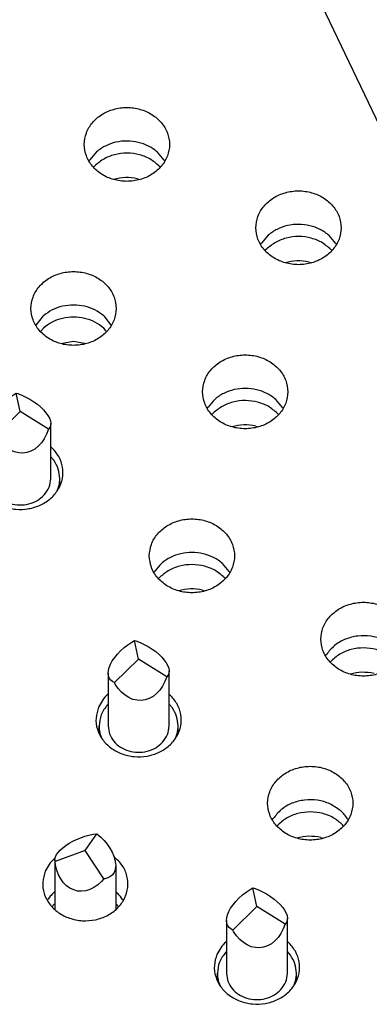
# Model space of a CAD drawing. Header units: inches. Extents: x -129 to 664, y -381 to 179.
# Tile 84 of 109: x -0.25 to 5.49, y -208.16 to -191.98. Entities that reach past the tile are written whole.
import ezdxf

# ---------------------------------------------------------------- set-up
doc = ezdxf.new("R2010")
doc.units = ezdxf.units.IN
doc.layers.add('1', color=7, linetype='Continuous')

# ---------------------------------------------------------------- blocks, each defined once
blk = doc.blocks.new('insulator_top2_E7018-25457__90', base_point=(-86.509, -231.663))
at = {"color": 7, "linetype": 'Continuous'}
for p, q in [((10.553, -203.956), (-2.303, -177.078)), ((0.885, -194.306), (0.899, -194.282)), ((2.121, -194.287), (2.132, -194.306)), ((3.705, -195.675), (3.719, -195.651)), ((4.941, -195.656), (4.951, -195.675)), ((0.019, -197), (0.138, -196.847)), ((1.127, -196.847), (1.246, -197)), ((2.829, -198.37), (2.843, -198.346)), ((4.065, -198.351), (4.076, -198.37)), ((0.257, -198.997), (0.269, -199.007)), ((1.953, -201.065), (1.967, -201.041)), ((3.189, -201.047), (3.2, -201.065)), ((4.773, -202.435), (4.787, -202.411)), ((1.193, -203.067), (1.201, -203.061)), ((2.201, -203.061), (2.213, -203.072)), ((3.897, -205.13), (3.911, -205.106)), ((5.133, -205.111), (5.144, -205.13)), ((0.318, -205.762), (0.33, -205.752)), ((0.202, -206.455), (0.216, -206.431)), ((0.318, -206.312), (0.325, -206.306)), ((1.325, -206.306), (1.337, -206.317)), ((1.438, -206.437), (1.449, -206.455)), ((3.137, -207.132), (3.145, -207.126)), ((4.145, -207.126), (4.157, -207.136))]:
    blk.add_line(p, q, dxfattribs=at)
for points, knots in [([(0.808, -194.03), (0.815, -194.094), (0.829, -194.223), (0.936, -194.396), (1.093, -194.531), (1.291, -194.617), (1.508, -194.646), (1.726, -194.617), (1.923, -194.531), (2.081, -194.396), (2.184, -194.223), (2.22, -194.03), (2.184, -193.837), (2.081, -193.664), (1.923, -193.529), (1.726, -193.443), (1.508, -193.414), (1.291, -193.443), (1.093, -193.529), (0.936, -193.664), (0.829, -193.837), (0.815, -193.966), (0.808, -194.03)], [0, 0, 0, 0, 0.190439, 0.386512, 0.591376, 0.804667, 1.023004, 1.241341, 1.454632, 1.659496, 1.855569, 2.046008, 2.236447, 2.43252, 2.637384, 2.850675, 3.069012, 3.287349, 3.50064, 3.705504, 3.901578, 4.092016, 4.092016, 4.092016, 4.092016]), ([(2.121, -194.287), (2.086, -194.242), (2.016, -194.15), (1.867, -194.052), (1.696, -193.989), (1.512, -193.967), (1.327, -193.987), (1.156, -194.049), (1.005, -194.145), (0.934, -194.237), (0.899, -194.282)], [0, 0, 0, 0, 0.169498, 0.345491, 0.526995, 0.711655, 0.896376, 1.078053, 1.254286, 1.424031, 1.424031, 1.424031, 1.424031]), ([(3.628, -195.4), (3.635, -195.463), (3.649, -195.593), (3.756, -195.765), (3.913, -195.9), (4.111, -195.986), (4.328, -196.016), (4.545, -195.986), (4.743, -195.9), (4.901, -195.765), (5.004, -195.593), (5.04, -195.4), (5.004, -195.206), (4.901, -195.034), (4.743, -194.899), (4.545, -194.813), (4.328, -194.783), (4.111, -194.813), (3.913, -194.899), (3.756, -195.034), (3.649, -195.206), (3.635, -195.336), (3.628, -195.4)], [0, 0, 0, 0, 0.190439, 0.386512, 0.591376, 0.804667, 1.023004, 1.241341, 1.454632, 1.659496, 1.855569, 2.046008, 2.236447, 2.43252, 2.637384, 2.850675, 3.069012, 3.287349, 3.50064, 3.705504, 3.901578, 4.092016, 4.092016, 4.092016, 4.092016]), ([(4.941, -195.656), (4.906, -195.611), (4.836, -195.519), (4.686, -195.421), (4.516, -195.358), (4.332, -195.336), (4.147, -195.356), (3.976, -195.418), (3.825, -195.515), (3.754, -195.606), (3.719, -195.651)], [0, 0, 0, 0, 0.169498, 0.345491, 0.526996, 0.711655, 0.896377, 1.078053, 1.254287, 1.424032, 1.424032, 1.424032, 1.424032]), ([(1.332, -196.725), (1.326, -196.661), (1.312, -196.532), (1.204, -196.359), (1.047, -196.224), (0.85, -196.139), (0.633, -196.109), (0.415, -196.139), (0.218, -196.224), (0.06, -196.359), (-0.043, -196.532), (-0.079, -196.725), (-0.043, -196.919), (0.06, -197.091), (0.218, -197.226), (0.415, -197.312), (0.633, -197.341), (0.85, -197.312), (1.047, -197.226), (1.204, -197.091), (1.312, -196.919), (1.326, -196.789), (1.332, -196.725)], [0, 0, 0, 0, 0.190439, 0.386512, 0.591376, 0.804667, 1.023004, 1.241341, 1.454632, 1.659496, 1.855569, 2.046008, 2.236447, 2.43252, 2.637384, 2.850675, 3.069012, 3.287349, 3.50064, 3.705504, 3.901578, 4.092016, 4.092016, 4.092016, 4.092016]), ([(1.127, -196.847), (1.081, -196.812), (0.985, -196.741), (0.814, -196.683), (0.632, -196.662), (0.451, -196.683), (0.28, -196.741), (0.184, -196.812), (0.138, -196.847)], [0, 0, 0, 0, 0.174066, 0.353426, 0.535773, 0.71812, 0.897481, 1.071546, 1.071546, 1.071546, 1.071546]), ([(2.752, -198.095), (2.759, -198.158), (2.773, -198.288), (2.88, -198.46), (3.037, -198.596), (3.235, -198.681), (3.452, -198.711), (3.67, -198.681), (3.867, -198.596), (4.025, -198.46), (4.128, -198.288), (4.164, -198.095), (4.128, -197.901), (4.025, -197.729), (3.867, -197.594), (3.67, -197.508), (3.452, -197.479), (3.235, -197.508), (3.037, -197.594), (2.88, -197.729), (2.773, -197.901), (2.759, -198.031), (2.752, -198.095)], [0, 0, 0, 0, 0.190439, 0.386512, 0.591376, 0.804667, 1.023004, 1.241341, 1.454632, 1.659496, 1.855569, 2.046008, 2.236447, 2.43252, 2.637384, 2.850675, 3.069012, 3.287349, 3.50064, 3.705504, 3.901578, 4.092016, 4.092016, 4.092016, 4.092016]), ([(4.065, -198.351), (4.03, -198.306), (3.96, -198.214), (3.811, -198.116), (3.64, -198.053), (3.456, -198.031), (3.272, -198.052), (3.1, -198.113), (2.95, -198.21), (2.878, -198.301), (2.843, -198.346)], [0, 0, 0, 0, 0.169498, 0.345491, 0.526995, 0.711654, 0.896376, 1.078052, 1.254285, 1.42403, 1.42403, 1.42403, 1.42403]), ([(-0.9, -199.211), (-0.919, -199.271), (-0.956, -199.389), (-0.93, -199.578), (-0.844, -199.749), (-0.703, -199.89), (-0.522, -199.987), (-0.316, -200.033), (-0.104, -200.024), (0.096, -199.961), (0.266, -199.85), (0.391, -199.698), (0.459, -199.52), (0.46, -199.331), (0.398, -199.149), (0.313, -199.055), (0.269, -199.007)], [0, 0, 0, 0, 0.184237, 0.367591, 0.555318, 0.750852, 0.954639, 1.16429, 1.375579, 1.583791, 1.785137, 1.978035, 2.163904, 2.346939, 2.532534, 2.724998, 2.724998, 2.724998, 2.724998]), ([(1.877, -200.79), (1.883, -200.854), (1.897, -200.983), (2.005, -201.156), (2.162, -201.291), (2.359, -201.376), (2.577, -201.406), (2.794, -201.376), (2.991, -201.291), (3.149, -201.156), (3.252, -200.983), (3.288, -200.79), (3.252, -200.596), (3.149, -200.424), (2.991, -200.289), (2.794, -200.203), (2.577, -200.174), (2.359, -200.203), (2.162, -200.289), (2.005, -200.424), (1.897, -200.596), (1.883, -200.726), (1.877, -200.79)], [0, 0, 0, 0, 0.190439, 0.386512, 0.591376, 0.804667, 1.023004, 1.241341, 1.454632, 1.659496, 1.855569, 2.046008, 2.236447, 2.43252, 2.637384, 2.850675, 3.069012, 3.287349, 3.50064, 3.705504, 3.901578, 4.092016, 4.092016, 4.092016, 4.092016]), ([(3.189, -201.047), (3.155, -201.001), (3.084, -200.909), (2.935, -200.811), (2.764, -200.748), (2.58, -200.727), (2.396, -200.747), (2.224, -200.808), (2.074, -200.905), (2.002, -200.996), (1.967, -201.041)], [0, 0, 0, 0, 0.169498, 0.345491, 0.526996, 0.711655, 0.896377, 1.078053, 1.254287, 1.424032, 1.424032, 1.424032, 1.424032]), ([(4.696, -202.159), (4.703, -202.223), (4.717, -202.353), (4.824, -202.525), (4.982, -202.66), (5.179, -202.746), (5.396, -202.775), (5.614, -202.746), (5.811, -202.66), (5.969, -202.525), (6.072, -202.353), (6.108, -202.159), (6.072, -201.966), (5.969, -201.793), (5.811, -201.658), (5.614, -201.573), (5.396, -201.543), (5.179, -201.573), (4.982, -201.658), (4.824, -201.793), (4.717, -201.966), (4.703, -202.095), (4.696, -202.159)], [0, 0, 0, 0, 0.190439, 0.386512, 0.591376, 0.804667, 1.023004, 1.241341, 1.454632, 1.659496, 1.855569, 2.046008, 2.236447, 2.43252, 2.637384, 2.850675, 3.069012, 3.287349, 3.50064, 3.705504, 3.901578, 4.092016, 4.092016, 4.092016, 4.092016]), ([(5.891, -202.281), (5.836, -202.24), (5.722, -202.159), (5.516, -202.103), (5.302, -202.099), (5.096, -202.152), (4.913, -202.254), (4.829, -202.359), (4.787, -202.411)], [0, 0, 0, 0, 0.204407, 0.415614, 0.629558, 0.841335, 1.046703, 1.243499, 1.243499, 1.243499, 1.243499]), ([(1.044, -203.276), (1.025, -203.335), (0.988, -203.453), (1.014, -203.642), (1.1, -203.814), (1.241, -203.954), (1.422, -204.051), (1.628, -204.097), (1.84, -204.088), (2.04, -204.026), (2.21, -203.914), (2.335, -203.763), (2.403, -203.584), (2.404, -203.396), (2.342, -203.214), (2.257, -203.12), (2.213, -203.072)], [0, 0, 0, 0, 0.184237, 0.367591, 0.555318, 0.750852, 0.954639, 1.16429, 1.37558, 1.583791, 1.785137, 1.978035, 2.163905, 2.34694, 2.532535, 2.724998, 2.724998, 2.724998, 2.724998]), ([(1.193, -203.067), (1.162, -203.098), (1.101, -203.16), (1.063, -203.238), (1.044, -203.276)], [0, 0, 0, 0, 0.1309209, 0.2582693, 0.2582693, 0.2582693, 0.2582693]), ([(3.821, -204.854), (3.827, -204.918), (3.841, -205.048), (3.949, -205.22), (4.106, -205.355), (4.303, -205.441), (4.521, -205.47), (4.738, -205.441), (4.935, -205.355), (5.093, -205.22), (5.196, -205.048), (5.232, -204.854), (5.196, -204.661), (5.093, -204.489), (4.935, -204.353), (4.738, -204.268), (4.521, -204.238), (4.303, -204.268), (4.106, -204.353), (3.949, -204.489), (3.841, -204.661), (3.827, -204.791), (3.821, -204.854)], [0, 0, 0, 0, 0.190439, 0.386512, 0.591376, 0.804667, 1.023004, 1.241341, 1.454632, 1.659496, 1.855569, 2.046008, 2.236447, 2.43252, 2.637384, 2.850675, 3.069012, 3.287349, 3.50064, 3.705504, 3.901578, 4.092016, 4.092016, 4.092016, 4.092016]), ([(5.016, -204.976), (4.96, -204.936), (4.847, -204.854), (4.64, -204.798), (4.426, -204.794), (4.22, -204.847), (4.037, -204.949), (3.953, -205.054), (3.911, -205.106)], [0, 0, 0, 0, 0.204407, 0.415614, 0.629558, 0.841334, 1.046702, 1.243498, 1.243498, 1.243498, 1.243498]), ([(5.133, -205.111), (5.116, -205.087), (5.082, -205.037), (5.038, -204.996), (5.016, -204.976)], [0, 0, 0, 0, 0.0890413, 0.1798791, 0.1798791, 0.1798791, 0.1798791]), ([(0.168, -205.971), (0.149, -206.031), (0.112, -206.152), (0.14, -206.345), (0.23, -206.518), (0.378, -206.659), (0.565, -206.753), (0.776, -206.794), (0.992, -206.779), (1.192, -206.707), (1.36, -206.586), (1.477, -206.426), (1.533, -206.239), (1.519, -206.048), (1.441, -205.867), (1.345, -205.778), (1.297, -205.732)], [0, 0, 0, 0, 0.187717, 0.374627, 0.56626, 0.766112, 0.974436, 1.188488, 1.403673, 1.615046, 1.818861, 2.013929, 2.202346, 2.388979, 2.579484, 2.77783, 2.77783, 2.77783, 2.77783]), ([(0.318, -205.762), (0.287, -205.794), (0.225, -205.855), (0.187, -205.933), (0.168, -205.971)], [0, 0, 0, 0, 0.1309203, 0.2582682, 0.2582682, 0.2582682, 0.2582682]), ([(0.318, -206.312), (0.299, -206.331), (0.261, -206.367), (0.231, -206.41), (0.216, -206.431)], [0, 0, 0, 0, 0.0791033, 0.1568417, 0.1568417, 0.1568417, 0.1568417]), ([(1.438, -206.437), (1.423, -206.415), (1.393, -206.372), (1.356, -206.335), (1.337, -206.317)], [0, 0, 0, 0, 0.0776281, 0.1566143, 0.1566143, 0.1566143, 0.1566143]), ([(2.988, -207.34), (2.969, -207.4), (2.932, -207.518), (2.958, -207.707), (3.044, -207.878), (3.185, -208.019), (3.366, -208.116), (3.572, -208.162), (3.784, -208.153), (3.984, -208.09), (4.154, -207.979), (4.279, -207.827), (4.347, -207.649), (4.348, -207.46), (4.286, -207.278), (4.201, -207.184), (4.157, -207.136)], [0, 0, 0, 0, 0.184237, 0.367591, 0.555318, 0.750852, 0.954639, 1.16429, 1.375579, 1.583791, 1.785136, 1.978035, 2.163904, 2.346939, 2.532534, 2.724998, 2.724998, 2.724998, 2.724998]), ([(3.137, -207.132), (3.106, -207.163), (3.045, -207.224), (3.007, -207.302), (2.988, -207.34)], [0, 0, 0, 0, 0.1309214, 0.2582703, 0.2582703, 0.2582703, 0.2582703])]:
    blk.add_open_spline(points, degree=3, knots=knots, dxfattribs=at)
blk = doc.blocks.new('sig_pogo_1400-2142_13_6__122', base_point=(0.316, -206.604))
at = {"color": 7, "linetype": 'Continuous'}
for p, q in [((0.618, -205.479), (0.682, -205.449)), ((0.682, -205.449), (0.749, -205.421)), ((0.749, -205.421), (0.817, -205.398)), ((0.817, -205.398), (0.885, -205.379)), ((0.825, -205.63), (1.016, -205.355)), ((0.885, -205.379), (0.952, -205.364)), ((0.952, -205.364), (1.016, -205.355)), ((1.016, -205.355), (1.078, -205.41)), ((1.078, -205.41), (1.134, -205.468)), ((0.377, -205.662), (0.412, -205.624)), ((0.412, -205.624), (0.454, -205.586)), ((0.454, -205.586), (0.503, -205.549)), ((0.503, -205.549), (0.558, -205.513)), ((0.558, -205.513), (0.618, -205.479)), ((1.134, -205.468), (1.185, -205.53)), ((1.185, -205.53), (1.229, -205.594)), ((1.229, -205.594), (1.265, -205.658)), ((0.325, -205.782), (0.326, -205.77)), ((0.325, -205.782), (0.325, -206.604)), ((0.327, -205.802), (0.325, -205.782)), ((0.326, -205.77), (0.334, -205.736)), ((0.825, -205.63), (0.329, -205.811)), ((0.334, -205.736), (0.351, -205.699)), ((0.351, -205.699), (0.377, -205.662)), ((1.129, -206.098), (0.825, -205.63)), ((1.265, -205.658), (1.293, -205.722)), ((1.293, -205.722), (1.313, -205.784)), ((1.313, -205.784), (1.323, -205.843)), ((0.329, -205.811), (0.327, -205.802)), ((0.337, -205.869), (0.329, -205.811)), ((0.357, -205.953), (0.337, -205.869)), ((1.316, -205.948), (1.299, -205.993)), ((1.324, -205.898), (1.316, -205.948)), ((1.323, -205.843), (1.325, -205.877)), ((1.325, -205.877), (1.324, -205.898)), ((1.325, -205.877), (1.325, -206.604)), ((0.385, -206.03), (0.357, -205.953)), ((0.422, -206.099), (0.385, -206.03)), ((0.466, -206.16), (0.422, -206.099)), ((1.129, -206.098), (1.092, -206.14)), ((1.147, -206.096), (1.129, -206.098)), ((1.196, -206.082), (1.147, -206.096)), ((1.238, -206.06), (1.196, -206.082)), ((1.273, -206.03), (1.238, -206.06)), ((1.299, -205.993), (1.273, -206.03)), ((0.516, -206.211), (0.466, -206.16)), ((0.573, -206.251), (0.516, -206.211)), ((0.634, -206.28), (0.573, -206.251)), ((0.902, -206.271), (0.834, -206.292)), ((0.968, -206.239), (0.902, -206.271)), ((1.032, -206.195), (0.968, -206.239)), ((1.092, -206.14), (1.032, -206.195)), ((0.698, -206.297), (0.634, -206.28)), ((0.765, -206.301), (0.698, -206.297)), ((0.834, -206.292), (0.765, -206.301)), ((0.316, -206.596), (0.325, -206.584)), ((1.325, -206.584), (1.334, -206.596))]:
    blk.add_line(p, q, dxfattribs=at)
blk = doc.blocks.new('sig_pogo_1400-2142_14__127', base_point=(2.995, -208.09))
at = {"color": 7, "linetype": 'Continuous'}
for p, q in [((3.469, -206.315), (3.535, -206.271)), ((3.535, -206.271), (3.58, -206.245)), ((3.645, -206.549), (3.58, -206.245)), ((3.58, -206.245), (3.602, -206.253)), ((3.602, -206.253), (3.67, -206.279)), ((3.297, -206.467), (3.35, -206.414)), ((3.35, -206.414), (3.407, -206.362)), ((3.407, -206.362), (3.469, -206.315)), ((3.67, -206.279), (3.738, -206.311)), ((3.738, -206.311), (3.804, -206.346)), ((3.804, -206.346), (3.867, -206.386)), ((3.867, -206.386), (3.926, -206.429)), ((3.926, -206.429), (3.98, -206.474)), ((3.183, -206.634), (3.213, -206.578)), ((3.213, -206.578), (3.252, -206.523)), ((3.248, -206.938), (3.645, -206.549)), ((3.252, -206.523), (3.297, -206.467)), ((4.107, -206.84), (3.645, -206.549)), ((3.98, -206.474), (4.027, -206.52)), ((4.027, -206.52), (4.068, -206.567)), ((4.068, -206.567), (4.1, -206.614)), ((3.145, -206.78), (3.148, -206.738)), ((3.148, -206.738), (3.161, -206.687)), ((3.161, -206.687), (3.183, -206.634)), ((4.1, -206.614), (4.124, -206.659)), ((4.124, -206.659), (4.139, -206.702)), ((4.139, -206.702), (4.145, -206.748)), ((4.145, -206.748), (4.141, -206.78)), ((4.145, -207.649), (4.145, -206.748)), ((3.145, -206.78), (3.145, -207.649)), ((3.151, -206.829), (3.145, -206.78)), ((3.166, -206.867), (3.151, -206.829)), ((3.19, -206.899), (3.166, -206.867)), ((3.222, -206.925), (3.19, -206.899)), ((4.076, -206.921), (4.038, -206.996)), ((4.107, -206.84), (4.076, -206.921)), ((4.129, -206.812), (4.107, -206.84)), ((4.141, -206.78), (4.129, -206.812)), ((3.248, -206.938), (3.222, -206.925)), ((3.262, -206.963), (3.248, -206.938)), ((3.31, -207.033), (3.262, -206.963)), ((3.363, -207.094), (3.31, -207.033)), ((3.992, -207.062), (3.94, -207.118)), ((4.038, -206.996), (3.992, -207.062)), ((3.422, -207.145), (3.363, -207.094)), ((3.485, -207.184), (3.422, -207.145)), ((3.551, -207.212), (3.485, -207.184)), ((3.619, -207.228), (3.551, -207.212)), ((3.687, -207.231), (3.619, -207.228)), ((3.755, -207.221), (3.687, -207.231)), ((3.82, -207.198), (3.755, -207.221)), ((3.882, -207.164), (3.82, -207.198)), ((3.94, -207.118), (3.882, -207.164)), ((3.145, -207.291), (3.134, -207.302)), ((4.194, -207.349), (4.145, -207.29)), ((2.995, -207.774), (2.995, -207.649)), ((4.295, -207.774), (4.295, -207.649)), ((3.022, -207.81), (3.042, -207.858)), ((4.25, -207.854), (4.274, -207.792))]:
    blk.add_line(p, q, dxfattribs=at)
for points, knots in [([(3.134, -207.302), (3.094, -207.354), (3.015, -207.457), (3.001, -207.586), (2.995, -207.649)], [0, 0, 0, 0, 0.1935523, 0.3809567, 0.3809567, 0.3809567, 0.3809567]), ([(4.295, -207.649), (4.29, -207.596), (4.281, -207.488), (4.223, -207.395), (4.194, -207.349)], [0, 0, 0, 0, 0.1585786, 0.3210091, 0.3210091, 0.3210091, 0.3210091]), ([(2.995, -207.649), (2.996, -207.677), (2.998, -207.732), (3.014, -207.784), (3.022, -207.81)], [0, 0, 0, 0, 0.0816951, 0.1639508, 0.1639508, 0.1639508, 0.1639508]), ([(3.145, -207.649), (3.15, -207.694), (3.159, -207.785), (3.234, -207.907), (3.343, -208.003), (3.481, -208.066), (3.633, -208.089), (3.786, -208.071), (3.929, -208.017), (4.002, -207.95), (4.038, -207.917)], [0, 0, 0, 0, 0.133995, 0.271849, 0.415769, 0.565595, 0.719103, 0.872888, 1.023457, 1.168341, 1.168341, 1.168341, 1.168341]), ([(4.038, -207.917), (4.069, -207.877), (4.129, -207.797), (4.14, -207.698), (4.145, -207.649)], [0, 0, 0, 0, 0.148887, 0.2930449, 0.2930449, 0.2930449, 0.2930449]), ([(4.274, -207.792), (4.28, -207.769), (4.292, -207.722), (4.294, -207.673), (4.295, -207.649)], [0, 0, 0, 0, 0.0724706, 0.1445541, 0.1445541, 0.1445541, 0.1445541])]:
    blk.add_open_spline(points, degree=3, knots=knots, dxfattribs=at)
blk = doc.blocks.new('sig_pogo_1400-2142_13__128', base_point=(1.051, -204.026))
at = {"color": 7, "linetype": 'Continuous'}
for p, q in [((1.525, -202.25), (1.591, -202.207)), ((1.591, -202.207), (1.636, -202.181)), ((1.701, -202.485), (1.636, -202.181)), ((1.636, -202.181), (1.658, -202.188)), ((1.658, -202.188), (1.726, -202.215)), ((1.726, -202.215), (1.794, -202.246)), ((1.353, -202.403), (1.406, -202.349)), ((1.406, -202.349), (1.463, -202.298)), ((1.463, -202.298), (1.525, -202.25)), ((1.794, -202.246), (1.86, -202.282)), ((1.86, -202.282), (1.923, -202.322)), ((1.923, -202.322), (1.982, -202.364)), ((1.982, -202.364), (2.036, -202.409)), ((1.239, -202.569), (1.269, -202.514)), ((1.269, -202.514), (1.308, -202.458)), ((1.304, -202.873), (1.701, -202.485)), ((1.308, -202.458), (1.353, -202.403)), ((2.163, -202.776), (1.701, -202.485)), ((2.036, -202.409), (2.083, -202.456)), ((2.083, -202.456), (2.123, -202.503)), ((2.123, -202.503), (2.156, -202.549)), ((2.156, -202.549), (2.18, -202.595)), ((1.201, -202.716), (1.204, -202.674)), ((1.201, -202.716), (1.201, -203.585)), ((1.207, -202.765), (1.201, -202.716)), ((1.204, -202.674), (1.217, -202.623)), ((1.217, -202.623), (1.239, -202.569)), ((2.18, -202.595), (2.195, -202.638)), ((2.197, -202.715), (2.184, -202.748)), ((2.195, -202.638), (2.201, -202.683)), ((2.201, -202.683), (2.197, -202.715)), ((2.201, -203.585), (2.201, -202.683)), ((1.222, -202.803), (1.207, -202.765)), ((1.246, -202.835), (1.222, -202.803)), ((1.278, -202.86), (1.246, -202.835)), ((1.304, -202.873), (1.278, -202.86)), ((1.318, -202.899), (1.304, -202.873)), ((2.132, -202.857), (2.094, -202.931)), ((2.163, -202.776), (2.132, -202.857)), ((2.184, -202.748), (2.163, -202.776)), ((1.366, -202.968), (1.318, -202.899)), ((1.419, -203.029), (1.366, -202.968)), ((1.478, -203.08), (1.419, -203.029)), ((2.048, -202.997), (1.996, -203.054)), ((2.094, -202.931), (2.048, -202.997)), ((1.541, -203.12), (1.478, -203.08)), ((1.607, -203.148), (1.541, -203.12)), ((1.675, -203.163), (1.607, -203.148)), ((1.743, -203.166), (1.675, -203.163)), ((1.811, -203.156), (1.743, -203.166)), ((1.876, -203.134), (1.811, -203.156)), ((1.938, -203.099), (1.876, -203.134)), ((1.996, -203.054), (1.938, -203.099)), ((1.201, -203.226), (1.19, -203.237)), ((2.25, -203.284), (2.201, -203.226)), ((1.051, -203.71), (1.051, -203.585)), ((2.351, -203.709), (2.351, -203.585)), ((1.078, -203.746), (1.098, -203.793)), ((2.306, -203.789), (2.33, -203.727))]:
    blk.add_line(p, q, dxfattribs=at)
for points, knots in [([(1.19, -203.237), (1.15, -203.289), (1.071, -203.393), (1.057, -203.521), (1.051, -203.585)], [0, 0, 0, 0, 0.1935529, 0.380958, 0.380958, 0.380958, 0.380958]), ([(2.351, -203.585), (2.346, -203.531), (2.337, -203.423), (2.279, -203.331), (2.25, -203.284)], [0, 0, 0, 0, 0.1585792, 0.3210104, 0.3210104, 0.3210104, 0.3210104]), ([(1.051, -203.585), (1.052, -203.612), (1.054, -203.667), (1.07, -203.72), (1.078, -203.746)], [0, 0, 0, 0, 0.0816949, 0.1639505, 0.1639505, 0.1639505, 0.1639505]), ([(1.201, -203.585), (1.206, -203.63), (1.215, -203.721), (1.29, -203.843), (1.399, -203.939), (1.537, -204.001), (1.689, -204.025), (1.842, -204.007), (1.985, -203.952), (2.058, -203.885), (2.094, -203.852)], [0, 0, 0, 0, 0.133995, 0.271849, 0.415769, 0.565595, 0.719104, 0.872889, 1.023458, 1.168342, 1.168342, 1.168342, 1.168342]), ([(2.094, -203.852), (2.125, -203.812), (2.185, -203.733), (2.196, -203.634), (2.201, -203.585)], [0, 0, 0, 0, 0.1488861, 0.2930432, 0.2930432, 0.2930432, 0.2930432]), ([(2.33, -203.727), (2.336, -203.704), (2.348, -203.657), (2.35, -203.609), (2.351, -203.585)], [0, 0, 0, 0, 0.0724704, 0.1445537, 0.1445537, 0.1445537, 0.1445537])]:
    blk.add_open_spline(points, degree=3, knots=knots, dxfattribs=at)
blk = doc.blocks.new('sig_pogo_1400-2142_12__129', base_point=(-0.893, -199.961))
at = {"color": 7, "linetype": 'Continuous'}
for p, q in [((-0.481, -198.233), (-0.419, -198.186)), ((-0.419, -198.186), (-0.353, -198.142)), ((-0.353, -198.142), (-0.309, -198.116)), ((-0.243, -198.42), (-0.309, -198.116)), ((-0.309, -198.116), (-0.286, -198.124)), ((-0.286, -198.124), (-0.218, -198.15)), ((-0.218, -198.15), (-0.15, -198.181)), ((-0.15, -198.181), (-0.084, -198.217)), ((-0.636, -198.394), (-0.591, -198.338)), ((-0.591, -198.338), (-0.539, -198.285)), ((-0.539, -198.285), (-0.481, -198.233)), ((-0.084, -198.217), (-0.021, -198.257)), ((-0.021, -198.257), (0.038, -198.3)), ((0.038, -198.3), (0.092, -198.345)), ((0.092, -198.345), (0.139, -198.391)), ((-0.727, -198.558), (-0.705, -198.505)), ((-0.705, -198.505), (-0.675, -198.449)), ((-0.675, -198.449), (-0.636, -198.394)), ((-0.64, -198.809), (-0.243, -198.42)), ((0.219, -198.711), (-0.243, -198.42)), ((0.139, -198.391), (0.179, -198.438)), ((0.179, -198.438), (0.212, -198.485)), ((0.212, -198.485), (0.236, -198.53)), ((-0.743, -198.651), (-0.74, -198.609)), ((-0.743, -198.651), (-0.743, -199.52)), ((-0.737, -198.7), (-0.743, -198.651)), ((-0.74, -198.609), (-0.727, -198.558)), ((0.236, -198.53), (0.251, -198.573)), ((0.253, -198.651), (0.24, -198.683)), ((0.251, -198.573), (0.257, -198.618)), ((0.257, -198.618), (0.253, -198.651)), ((0.257, -199.52), (0.257, -198.618)), ((-0.722, -198.738), (-0.737, -198.7)), ((-0.698, -198.77), (-0.722, -198.738)), ((-0.666, -198.796), (-0.698, -198.77)), ((-0.64, -198.809), (-0.666, -198.796)), ((-0.626, -198.834), (-0.64, -198.809)), ((0.188, -198.792), (0.15, -198.867)), ((0.219, -198.711), (0.188, -198.792)), ((0.24, -198.683), (0.219, -198.711)), ((-0.578, -198.904), (-0.626, -198.834)), ((-0.525, -198.965), (-0.578, -198.904)), ((-0.466, -199.016), (-0.525, -198.965)), ((0.052, -198.989), (-0.006, -199.035)), ((0.104, -198.933), (0.052, -198.989)), ((0.15, -198.867), (0.104, -198.933)), ((-0.403, -199.055), (-0.466, -199.016)), ((-0.337, -199.083), (-0.403, -199.055)), ((-0.269, -199.099), (-0.337, -199.083)), ((-0.201, -199.102), (-0.269, -199.099)), ((-0.133, -199.092), (-0.201, -199.102)), ((-0.068, -199.069), (-0.133, -199.092)), ((-0.006, -199.035), (-0.068, -199.069)), ((-0.743, -199.162), (-0.754, -199.173)), ((0.306, -199.22), (0.257, -199.161)), ((-0.893, -199.645), (-0.893, -199.52)), ((0.407, -199.645), (0.407, -199.52)), ((-0.866, -199.681), (-0.846, -199.729)), ((0.362, -199.724), (0.386, -199.663))]:
    blk.add_line(p, q, dxfattribs=at)
for points, knots in [([(-0.754, -199.173), (-0.794, -199.225), (-0.873, -199.328), (-0.887, -199.457), (-0.893, -199.52)], [0, 0, 0, 0, 0.1935523, 0.3809567, 0.3809567, 0.3809567, 0.3809567]), ([(0.407, -199.52), (0.402, -199.467), (0.393, -199.359), (0.335, -199.266), (0.306, -199.22)], [0, 0, 0, 0, 0.1585786, 0.3210092, 0.3210092, 0.3210092, 0.3210092]), ([(-0.893, -199.52), (-0.892, -199.548), (-0.89, -199.603), (-0.874, -199.655), (-0.866, -199.681)], [0, 0, 0, 0, 0.0816951, 0.1639508, 0.1639508, 0.1639508, 0.1639508]), ([(-0.743, -199.52), (-0.738, -199.565), (-0.729, -199.656), (-0.654, -199.778), (-0.545, -199.874), (-0.407, -199.937), (-0.255, -199.96), (-0.102, -199.942), (0.041, -199.888), (0.114, -199.821), (0.15, -199.788)], [0, 0, 0, 0, 0.133995, 0.271849, 0.415769, 0.565595, 0.719103, 0.872888, 1.023457, 1.168341, 1.168341, 1.168341, 1.168341]), ([(0.15, -199.788), (0.181, -199.748), (0.241, -199.668), (0.252, -199.569), (0.257, -199.52)], [0, 0, 0, 0, 0.148887, 0.2930449, 0.2930449, 0.2930449, 0.2930449]), ([(0.386, -199.663), (0.392, -199.64), (0.404, -199.593), (0.406, -199.544), (0.407, -199.52)], [0, 0, 0, 0, 0.0724706, 0.1445541, 0.1445541, 0.1445541, 0.1445541])]:
    blk.add_open_spline(points, degree=3, knots=knots, dxfattribs=at)
blk = doc.blocks.new('signal_pin_set__142', base_point=(-77.632, -244.805))
for name, p in [('sig_pogo_1400-2142_12__129', (-0.893, -199.961)), ('sig_pogo_1400-2142_13__128', (1.051, -204.026)), ('sig_pogo_1400-2142_13_6__122', (0.316, -206.604)), ('sig_pogo_1400-2142_14__127', (2.995, -208.09))]:
    blk.add_blockref(name, p)
blk = doc.blocks.new('insulator_top1_E7018-25456__154', base_point=(-86.509, -232.063))
at = {"color": 7, "linetype": 'Continuous'}
for p, q in [((0.959, -194.405), (0.963, -194.4)), ((1.681, -194.593), (1.729, -194.605)), ((3.779, -195.774), (3.783, -195.769)), ((4.501, -195.962), (4.548, -195.974)), ((0.138, -197.047), (0.096, -197.1)), ((1.169, -197.1), (1.127, -197.047)), ((0.632, -197.269), (0.451, -197.3)), ((0.814, -197.3), (0.632, -197.269)), ((2.903, -198.469), (2.907, -198.464)), ((3.625, -198.657), (3.673, -198.67)), ((2.027, -201.165), (2.031, -201.159)), ((2.75, -201.352), (2.797, -201.365)), ((4.847, -202.534), (4.851, -202.529)), ((3.971, -205.229), (3.976, -205.224)), ((4.694, -205.417), (4.741, -205.429)), ((0.276, -206.555), (0.28, -206.55)), ((0.318, -206.512), (0.325, -206.506)), ((1.325, -206.506), (1.337, -206.517))]:
    blk.add_line(p, q, dxfattribs=at)
for points, knots in [([(2.058, -194.405), (2.009, -194.36), (1.91, -194.27), (1.718, -194.193), (1.512, -194.165), (1.305, -194.191), (1.112, -194.266), (1.012, -194.356), (0.963, -194.4)], [0, 0, 0, 0, 0.196081, 0.399664, 0.607703, 0.815821, 1.019617, 1.21598, 1.21598, 1.21598, 1.21598]), ([(1.681, -194.593), (1.615, -194.583), (1.483, -194.562), (1.352, -194.591), (1.287, -194.605)], [0, 0, 0, 0, 0.1989543, 0.3974067, 0.3974067, 0.3974067, 0.3974067]), ([(4.878, -195.774), (4.829, -195.73), (4.73, -195.639), (4.538, -195.563), (4.332, -195.534), (4.125, -195.561), (3.932, -195.636), (3.832, -195.725), (3.783, -195.769)], [0, 0, 0, 0, 0.196081, 0.399664, 0.607703, 0.815821, 1.019617, 1.21598, 1.21598, 1.21598, 1.21598]), ([(4.501, -195.962), (4.435, -195.952), (4.303, -195.931), (4.172, -195.96), (4.107, -195.974)], [0, 0, 0, 0, 0.1989569, 0.397412, 0.397412, 0.397412, 0.397412]), ([(1.127, -197.047), (1.081, -197.012), (0.985, -196.941), (0.814, -196.883), (0.632, -196.862), (0.451, -196.883), (0.28, -196.941), (0.184, -197.012), (0.138, -197.047)], [0, 0, 0, 0, 0.174066, 0.353425, 0.535772, 0.718119, 0.897479, 1.071544, 1.071544, 1.071544, 1.071544]), ([(4.002, -198.469), (3.953, -198.425), (3.854, -198.334), (3.662, -198.258), (3.456, -198.229), (3.249, -198.256), (3.056, -198.331), (2.956, -198.42), (2.907, -198.464)], [0, 0, 0, 0, 0.19608, 0.399663, 0.607702, 0.815819, 1.019614, 1.215977, 1.215977, 1.215977, 1.215977]), ([(3.625, -198.657), (3.559, -198.647), (3.427, -198.627), (3.296, -198.655), (3.231, -198.669)], [0, 0, 0, 0, 0.1989554, 0.397409, 0.397409, 0.397409, 0.397409]), ([(3.126, -201.164), (3.077, -201.12), (2.978, -201.029), (2.787, -200.953), (2.58, -200.924), (2.373, -200.951), (2.181, -201.026), (2.081, -201.115), (2.031, -201.159)], [0, 0, 0, 0, 0.19608, 0.399663, 0.607702, 0.815819, 1.019614, 1.215977, 1.215977, 1.215977, 1.215977]), ([(2.75, -201.352), (2.683, -201.342), (2.551, -201.322), (2.421, -201.35), (2.355, -201.365)], [0, 0, 0, 0, 0.1989563, 0.3974107, 0.3974107, 0.3974107, 0.3974107]), ([(5.946, -202.534), (5.897, -202.489), (5.798, -202.399), (5.606, -202.322), (5.4, -202.294), (5.193, -202.32), (5, -202.395), (4.9, -202.485), (4.851, -202.529)], [0, 0, 0, 0, 0.196081, 0.399664, 0.607704, 0.815822, 1.019619, 1.215982, 1.215982, 1.215982, 1.215982]), ([(5.569, -202.722), (5.503, -202.712), (5.371, -202.691), (5.24, -202.72), (5.175, -202.734)], [0, 0, 0, 0, 0.1989584, 0.3974148, 0.3974148, 0.3974148, 0.3974148]), ([(5.07, -205.229), (5.022, -205.184), (4.923, -205.094), (4.731, -205.017), (4.524, -204.989), (4.317, -205.016), (4.125, -205.09), (4.025, -205.18), (3.976, -205.224)], [0, 0, 0, 0, 0.196081, 0.399664, 0.607703, 0.815821, 1.019617, 1.21598, 1.21598, 1.21598, 1.21598]), ([(4.694, -205.417), (4.628, -205.407), (4.495, -205.386), (4.365, -205.415), (4.3, -205.429)], [0, 0, 0, 0, 0.1989554, 0.397409, 0.397409, 0.397409, 0.397409]), ([(0.318, -206.512), (0.311, -206.518), (0.298, -206.53), (0.286, -206.543), (0.28, -206.55)], [0, 0, 0, 0, 0.02653876, 0.05292173, 0.05292173, 0.05292173, 0.05292173]), ([(1.375, -206.554), (1.369, -206.548), (1.357, -206.535), (1.344, -206.523), (1.337, -206.517)], [0, 0, 0, 0, 0.02634376, 0.05284306, 0.05284306, 0.05284306, 0.05284306])]:
    blk.add_open_spline(points, degree=3, knots=knots, dxfattribs=at)
blk = doc.blocks.new('segment_160pin_assy_E7018-62555_1__158', base_point=(-86.509, -248.048))
for name, p in [('insulator_top2_E7018-25457__90', (-86.509, -231.663)), ('insulator_top1_E7018-25456__154', (-86.509, -232.063)), ('signal_pin_set__142', (-77.632, -244.805))]:
    blk.add_blockref(name, p)
blk = doc.blocks.new('hcdps_segment__159', base_point=(-86.509, -281.006))
blk.add_blockref('segment_160pin_assy_E7018-62555_1__158', (-86.509, -248.048))
blk = doc.blocks.new('gen2', base_point=(-26.051, -218.34))
blk.add_blockref('hcdps_segment__159', (-86.509, -281.006))
blk = doc.blocks.new('1__302', base_point=(-265.051, -517.34))
blk.add_blockref('gen2', (-26.051, -218.34))
blk = doc.blocks.new('hcdps_segment__303', base_point=(-265.051, -519.34))
at = {"layer": '1'}
blk.add_blockref('1__302', (-265.051, -517.34), dxfattribs=at)

msp = doc.modelspace()

# ---------------------------------------------------------------- block references
msp.add_blockref('hcdps_segment__303', (-265.051, -519.34))

doc.saveas('drawing.dxf')
